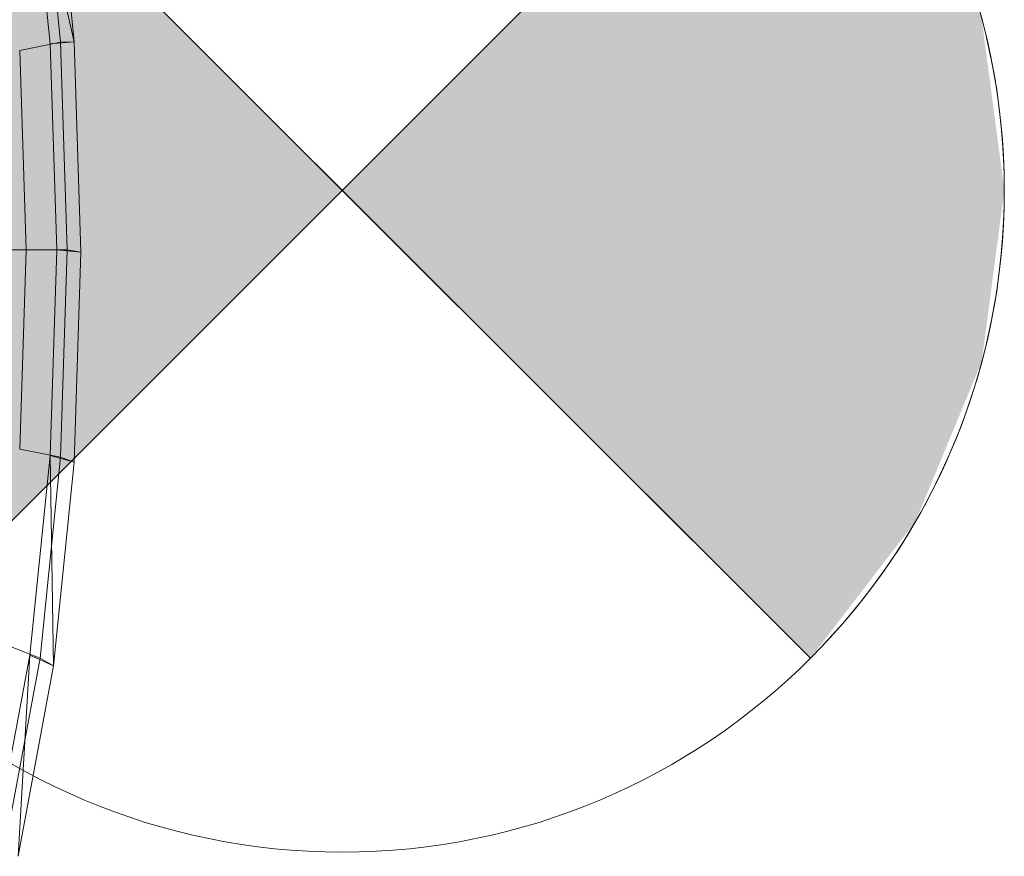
# Model space of a CAD drawing. Header units: metres. Extents: x 397.7 to 427.5, y 12.7 to 28.4.
# Tile 32 of 133: x 404.724 to 404.873, y 26.445 to 26.572. Entities that reach past the tile are written whole.
import ezdxf

# ---------------------------------------------------------------- set-up
doc = ezdxf.new("R2010")
doc.units = ezdxf.units.M
for name, color, linetype, lineweight in [('02_MOBILIARIO', 7, 'Continuous', 18), ('A-DETL-____-MBND', 7, 'Continuous', 18), ('A-DETL-GENF-OTLN', 7, 'Continuous', 18)]:
    doc.layers.add(name, color=color, linetype=linetype, lineweight=lineweight)

# ---------------------------------------------------------------- blocks, each defined once
blk = doc.blocks.new('Family - Rentamans P4-153903-07_ENLLUMENAT_P4')
at = {"layer": 'A-DETL-____-MBND', "color": 253, "true_color": 0xaaaaaa}
for p, q in [((0.26035, 0.21386), (0.2573, 0.24402)), ((0.26398, 0.21415), (0.2573, 0.24402)), ((0.26192, 0.2141), (0.25887, 0.24449)), ((0.26398, 0.21415), (0.26089, 0.24493)), ((0.26398, 0.21415), (0.26035, 0.21386)), ((0.26192, 0.2141), (0.26398, 0.21415)), ((0.265, 0.1824), (0.26398, 0.21415)), ((0.25576, 0.21288), (0.26192, 0.2141)), ((0.25672, 0.18276), (0.25576, 0.21288)), ((0.26136, 0.18276), (0.26035, 0.21386)), ((0.26293, 0.18276), (0.26192, 0.2141)), ((0.24622, 0.18276), (0.25672, 0.18276)), ((0.25576, 0.15263), (0.25672, 0.18276)), ((0.25672, 0.18276), (0.26293, 0.18276)), ((0.26035, 0.15166), (0.26136, 0.18276)), ((0.265, 0.1824), (0.26136, 0.18276)), ((0.26192, 0.15141), (0.26293, 0.18276)), ((0.26293, 0.18276), (0.265, 0.1824)), ((0.26398, 0.15065), (0.265, 0.1824)), ((0.25576, 0.15263), (0.26192, 0.15142)), ((0.2573, 0.1215), (0.26035, 0.15166)), ((0.25887, 0.12102), (0.26192, 0.15141)), ((0.26089, 0.11987), (0.26035, 0.15166)), ((0.26035, 0.15166), (0.26398, 0.15065)), ((0.26089, 0.11987), (0.26398, 0.15065)), ((0.26192, 0.15141), (0.26398, 0.15065)), ((0.25887, 0.12102), (0.25282, 0.12342)), ((0.25202, 0.0933), (0.2573, 0.1215)), ((0.25359, 0.09261), (0.25887, 0.12102)), ((0.25554, 0.09109), (0.2573, 0.1215)), ((0.2573, 0.1215), (0.26089, 0.11987)), ((0.26089, 0.11987), (0.25887, 0.12102)), ((0.25554, 0.09109), (0.26089, 0.11987))]:
    blk.add_line(p, q, dxfattribs=at)
blk = doc.blocks.new('LONDR55-XX_ZZ-ARQ-CAA-M3D-Londres55_ifc-1-07_ENLLUMENAT_P4')
at = {"layer": '02_MOBILIARIO', "color": 253, "lineweight": 18, "true_color": 0xaaaaaa}
blk.add_blockref('Family - Rentamans P4-153903-07_ENLLUMENAT_P4', (404.46838, 26.35405), dxfattribs=at)
blk = doc.blocks.new('ZYR_06_02_02 Down Superficie - L 01-834878-07_ENLLUMENAT_P4')
at = {"layer": 'A-DETL-GENF-OTLN', "true_color": 0x00c400}
for points in [[(-0.07071, -0.07071), (0, 0), (-0.07071, 0.07071), (-0.0866, 0.05), (-0.09659, 0.02588), (-0.1, 0), (-0.09659, -0.02588), (-0.0866, -0.05)], [(0.07071, -0.07071), (0.0866, -0.05), (0.09659, -0.02588), (0.1, 0), (0.09659, 0.02588), (0.0866, 0.05), (0.07071, 0.07071), (0, 0)]]:
    blk.add_hatch(color=92, dxfattribs=at).paths.add_polyline_path(points)
at = {"layer": 'A-DETL-GENF-OTLN', "color": 92, "true_color": 0x00c400}
for p, q in [((0, 0), (-0.07071, 0.07071)), ((-0.07071, 0.07071), (0.07071, -0.07071)), ((-0.07071, -0.07071), (0.07071, 0.07071)), ((0.07071, 0.07071), (0, 0)), ((-0.07071, -0.07071), (0, 0)), ((0, 0), (0.07071, -0.07071))]:
    blk.add_line(p, q, dxfattribs=at)
blk.add_circle((0, 0), 0.1, dxfattribs=at)
for start, end in [(135, 225), (315, 45)]:
    blk.add_arc((0, 0), 0.1, start, end, dxfattribs=at)

msp = doc.modelspace()

# ---------------------------------------------------------------- block references
at = {"lineweight": 5}
msp.add_blockref('LONDR55-XX_ZZ-ARQ-CAA-M3D-Londres55_ifc-1-07_ENLLUMENAT_P4', (0, 0), dxfattribs=at)
at = {"layer": 'A-DETL-GENF-OTLN', "color": 92, "true_color": 0x00c400}
msp.add_blockref('ZYR_06_02_02 Down Superficie - L 01-834878-07_ENLLUMENAT_P4', (404.77285, 26.54578), dxfattribs=at)

doc.saveas('drawing.dxf')
